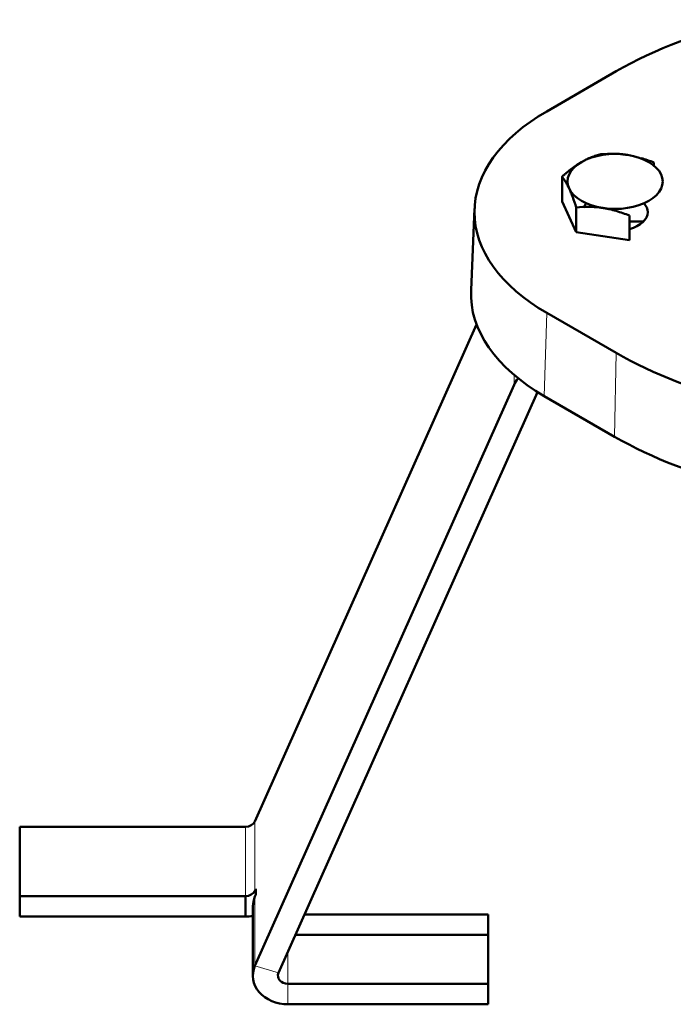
# Model space of a CAD drawing. Header units: millimetres. Extents: x 5 to 579, y 5 to 290.
# Tile 53 of 85: x 306 to 319, y 181 to 201. Entities that reach past the tile are written whole.
import ezdxf

# ---------------------------------------------------------------- set-up
doc = ezdxf.new("R2010")
doc.units = ezdxf.units.MM
doc.layers.add('1', color=7, linetype='Continuous', true_color=0xffffff)

msp = doc.modelspace()

# ---------------------------------------------------------------- linework, layer by layer
at = {"layer": '1', "color": 18, "linetype": 'Continuous', "lineweight": 50}
for p, q in [((317.99261, 200.04856), (316.60799, 199.24915)), ((318.74849, 198.22735), (318.74849, 198.16546)), ((316.91323, 197.94343), (316.91323, 197.44933)), ((316.91323, 197.44933), (317.19714, 196.83758)), ((317.14288, 197.58192), (317.11064, 197.56331)), ((315.16548, 197.30671), (315.09566, 195.67471)), ((317.19714, 197.33168), (317.19714, 196.83758)), ((318.25673, 196.67366), (318.25673, 197.16776)), ((318.25672, 197.04681), (318.53372, 197.04681)), ((317.19714, 196.83758), (318.25673, 196.67366)), ((316.60799, 195.22369), (317.99261, 194.42428)), ((310.78283, 185.06782), (315.20712, 194.99285)), ((310.78283, 182.18106), (315.95507, 193.78399)), ((316.42419, 193.64273), (311.25268, 182.04144)), ((316.5586, 193.56219), (317.96368, 192.75097)), ((306.08504, 184.96037), (310.59489, 184.96037)), ((306.08504, 183.57473), (306.08504, 184.96037)), ((310.78283, 183.68218), (310.79993, 183.72054)), ((310.79993, 183.72054), (310.79993, 183.60507)), ((306.08504, 183.57473), (306.08504, 183.16648)), ((310.59489, 183.57473), (306.08504, 183.57473)), ((310.59489, 183.16648), (310.59489, 183.57473)), ((310.79993, 183.60507), (310.78283, 183.56671)), ((310.74061, 183.37123), (310.74061, 181.98558)), ((310.59489, 183.16648), (306.08504, 183.16648)), ((311.7727, 183.20793), (315.44091, 183.20793)), ((315.44091, 183.20793), (315.44091, 181.82228)), ((311.59069, 182.79968), (315.44091, 182.79968)), ((315.44091, 181.82228), (311.44061, 181.82228)), ((315.44091, 181.82228), (315.44091, 181.41404)), ((315.44091, 181.41404), (311.44061, 181.41404))]:
    msp.add_line(p, q, dxfattribs=at)
at = {"layer": '1', "color": 18, "linetype": 'Continuous', "lineweight": 13}
for p, q in [((316.5586, 193.56219), (316.60799, 195.22369)), ((317.99261, 194.42428), (317.96368, 192.75097)), ((315.95507, 193.78399), (315.95507, 193.98398)), ((310.78283, 185.06782), (310.78283, 183.68218)), ((310.59489, 184.96037), (310.59489, 183.57473)), ((310.78283, 183.56671), (310.78283, 182.18106)), ((311.44061, 182.46303), (311.44061, 181.8223)), ((311.25268, 182.04144), (310.78283, 182.18106)), ((311.44061, 181.82228), (311.44061, 181.41404))]:
    msp.add_line(p, q, dxfattribs=at)
at = {"layer": '1', "color": 18, "linetype": 'Continuous', "lineweight": 50}
for centre, major_axis, ratio, start_param, end_param in [((323.65006, 196.77894), (-8.00084, 0.0035), 0.577642, 5.08799448, 5.49804003), ((320.09414, 197.23642), (-4.93016, 0), 0.57735, 5.49778714, 7.06858347), ((317.97282, 197.84879), (-0.95, 0), 0.57735, 4.45058959, 5.49778714), ((317.97282, 197.84879), (-0.95, 0), 0.57735, 5.49778714, 6.54498469), ((317.97282, 197.84879), (-0.95, 0), 0.57735, 3.40339204, 4.45058959), ((317.97282, 197.84879), (-0.95, 0), 0.57735, 2.35619449, 3.40339204), ((317.97282, 197.84879), (-0.95, 0), 0.57735, 0.26179939, 1.30899694), ((317.97282, 197.84879), (-0.95, 0), 0.57735, 1.30899694, 2.35619449), ((317.97282, 197.23642), (0.65, 0), 0.57735, 2.65484214, 2.88997072), ((317.97282, 197.23642), (0.65, 0), 0.57735, 0, 0.48675051), ((317.97282, 197.23642), (0.65, 0), 0.57735, 5.1644838, 6.28318531), ((320.09414, 195.60343), (-5, 0), 0.57735, 6.25849435, 7.06858347), ((323.65006, 197.69391), (8.00084, 0.0035), 0.577642, 3.92673793, 4.71163146), ((316.61286, 193.58851), (-0.7, 0), 0.816497, 5.67488352, 5.93411946), ((323.62113, 196.02059), (8.00084, 0.0035), 0.577642, 3.92673793, 4.71163146), ((310.59489, 185.12367), (-0.2, 0), 0.816497, 1.57079633, 2.7925268), ((310.59489, 183.73803), (0.2, 0), 0.816497, 4.71238898, 5.93411946), ((311.44061, 183.37123), (0.7, 0), 0.816497, 2.7925268, 3.14161174), ((310.59489, 183.73803), (-0.7, 0), 0.816497, 1.57079633, 1.780514), ((311.44061, 181.98558), (-0.7, 0), 0.816497, 5.93411946, 7.85398163), ((311.44061, 181.98558), (-0.2, 0), 0.816497, 5.93411946, 7.85398163)]:
    msp.add_ellipse(centre, major_axis=major_axis, ratio=ratio, start_param=start_param, end_param=end_param, dxfattribs=at)
for points, knots in [([(316.91323, 197.94343), (316.92901, 197.95781), (316.94487, 197.97201), (316.96878, 197.99301), (316.97677, 197.99997), (316.99279, 198.01377), (317.00083, 198.02062), (317.04104, 198.05453), (317.0733, 198.08054), (317.13801, 198.12995), (317.17046, 198.15335), (317.23559, 198.19722), (317.26827, 198.2177), (317.30106, 198.23663)], [0, 0, 0, 0, 0.125, 0.125, 0.1875, 0.1875, 0.25, 0.25, 0.5, 0.5, 0.75, 0.75, 1, 1, 1, 1]), ([(317.6889, 198.39127), (317.65754, 198.38362), (317.62598, 198.37496), (317.56235, 198.35519), (317.53029, 198.34407), (317.46556, 198.31884), (317.43289, 198.30472), (317.39574, 198.28688), (317.39161, 198.28487), (317.38336, 198.2808), (317.37098, 198.27463), (317.35861, 198.26825), (317.33391, 198.25519), (317.31747, 198.2461), (317.30106, 198.23663)], [0, 0, 0, 0, 0.25, 0.25, 0.5, 0.5, 0.75, 0.75, 0.78125, 0.78125, 0.8125, 0.875, 0.875, 1, 1, 1, 1]), ([(318.21869, 198.37859), (318.20745, 198.38033), (318.1962, 198.38197), (318.17928, 198.38428), (318.17364, 198.38503), (318.16238, 198.38647), (318.13425, 198.38994), (318.10623, 198.39276), (318.03923, 198.39838), (317.99485, 198.40055), (317.86252, 198.40292), (317.77535, 198.39899), (317.6889, 198.39127)], [0, 0, 0, 0, 0.0625, 0.0625, 0.09375, 0.09375, 0.125, 0.25, 0.25, 0.5, 0.5, 1, 1, 1, 1]), ([(317.05519, 197.70684), (317.04309, 197.73289), (317.03108, 197.75716), (317.00718, 197.80233), (316.9953, 197.82325), (316.95984, 197.88156), (316.93645, 197.91454), (316.91323, 197.94343)], [0, 0, 0, 0, 0.25, 0.25, 0.5, 0.5, 1, 1, 1, 1]), ([(317.05519, 197.70684), (317.0582, 197.70035), (317.06121, 197.69375), (317.06575, 197.68368), (317.06726, 197.6803), (317.07028, 197.67349), (317.07781, 197.65636), (317.08532, 197.63869), (317.10327, 197.59525), (317.11516, 197.56493), (317.15062, 197.47043), (317.17398, 197.40269), (317.19714, 197.33168)], [0, 0, 0, 0, 0.0625, 0.0625, 0.09375, 0.09375, 0.125, 0.25, 0.25, 0.5, 0.5, 1, 1, 1, 1]), ([(317.72694, 197.319), (317.68181, 197.32598), (317.63695, 197.33129), (317.54777, 197.33877), (317.50343, 197.34095), (317.37111, 197.34334), (317.28381, 197.33942), (317.19714, 197.33168)], [0, 0, 0, 0, 0.25, 0.25, 0.5, 0.5, 1, 1, 1, 1]), ([(317.72694, 197.319), (317.73818, 197.31726), (317.74944, 197.31542), (317.76635, 197.3125), (317.77199, 197.3115), (317.78325, 197.30946), (317.81139, 197.30422), (317.8394, 197.29838), (317.90641, 197.28326), (317.95078, 197.27171), (318.08311, 197.23313), (318.17028, 197.20223), (318.25673, 197.16776)], [0, 0, 0, 0, 0.0625, 0.0625, 0.09375, 0.09375, 0.125, 0.25, 0.25, 0.5, 0.5, 1, 1, 1, 1])]:
    msp.add_open_spline(points, degree=3, knots=knots, dxfattribs=at)
msp.add_open_spline([(318.4912, 198.3171), (318.57775, 198.29169), (318.66342, 198.26127), (318.74849, 198.22735)], degree=3, dxfattribs=at)

doc.saveas('drawing.dxf')
